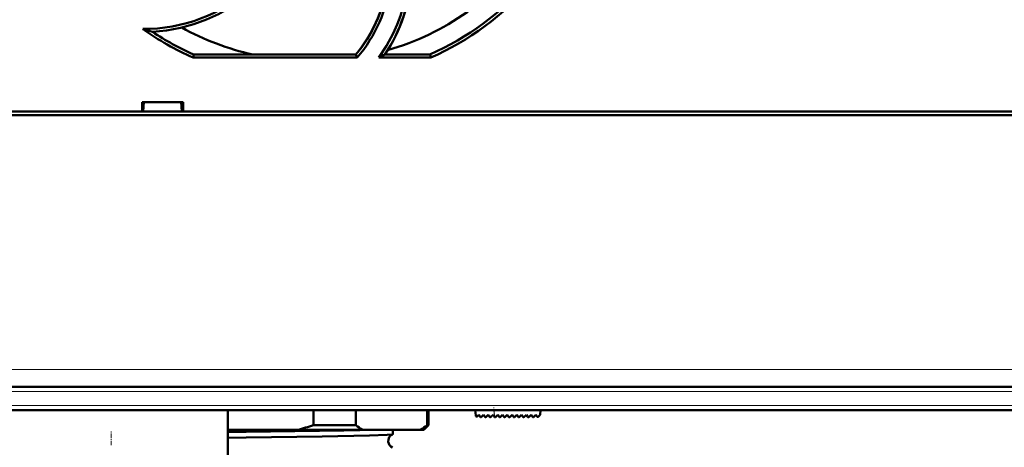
# Model space of a CAD drawing. Extents: x -2073 to 2460, y -1838 to 686.
# Tile 31 of 94: x 137 to 242, y -1614 to -1569. Entities that reach past the tile are written whole.
import ezdxf

# ---------------------------------------------------------------- set-up
doc = ezdxf.new("R2010")
doc.units = 0
doc.linetypes.add('DASHDOT', pattern=[18.5, 12, -3, 0.5, -3])

msp = doc.modelspace()

# ---------------------------------------------------------------- linework, layer by layer
at = {"color": 7, "lineweight": 50}
for p, q in [((155.34, -1572.67), (155.41, -1572.34)), ((172.92, -1572.67), (155.34, -1572.67)), ((155.41, -1572.34), (172.77, -1572.34)), ((172.77, -1572.34), (172.92, -1572.67)), ((180.79, -1572.67), (175.25, -1572.67)), ((175.88, -1572.34), (180.72, -1572.34)), ((180.72, -1572.34), (180.79, -1572.67)), ((149.86, -1578.44), (149.86, -1577.44)), ((149.86, -1577.44), (154.27, -1577.44)), ((150, -1578.44), (150.07, -1577.44)), ((154.07, -1577.44), (154.13, -1578.44)), ((154.27, -1577.44), (154.27, -1578.44)), ((273.04, -1578.84), (20.09, -1578.84)), ((30.27, -1578.44), (149.86, -1578.44)), ((149.86, -1578.44), (150, -1578.44)), ((149.92, -1578.44), (154.22, -1578.44)), ((154.13, -1578.44), (154.27, -1578.44)), ((154.27, -1578.44), (262.86, -1578.44)), ((245.03, -1607.94), (48.1, -1607.94)), ((244.85, -1610.44), (48.28, -1610.44)), ((159.07, -1684.2), (159.07, -1610.44)), ((168.23, -1612.05), (168.23, -1610.44)), ((172.77, -1610.44), (172.77, -1612.05)), ((180.41, -1612.05), (180.41, -1610.44)), ((180.57, -1610.44), (180.57, -1612.05)), ((185.57, -1610.44), (185.62, -1611.03)), ((192.57, -1610.44), (192.52, -1610.94)), ((185.79, -1611.09), (185.94, -1610.94)), ((185.94, -1610.94), (186.08, -1611.14)), ((186.23, -1611.16), (186.45, -1610.94)), ((186.45, -1610.94), (186.59, -1611.14)), ((186.74, -1611.16), (186.96, -1610.94)), ((186.96, -1610.94), (187.1, -1611.14)), ((187.25, -1611.16), (187.47, -1610.94)), ((187.47, -1610.94), (187.61, -1611.14)), ((187.98, -1610.94), (187.76, -1611.16)), ((188.12, -1611.14), (187.98, -1610.94)), ((188.49, -1610.94), (188.27, -1611.16)), ((188.63, -1611.14), (188.49, -1610.94)), ((189, -1610.94), (188.78, -1611.16)), ((189.14, -1611.14), (189, -1610.94)), ((189.51, -1610.94), (189.29, -1611.16)), ((189.65, -1611.14), (189.51, -1610.94)), ((190.02, -1610.94), (189.8, -1611.16)), ((190.16, -1611.14), (190.02, -1610.94)), ((190.53, -1610.94), (190.31, -1611.16)), ((190.67, -1611.14), (190.53, -1610.94)), ((191.04, -1610.94), (190.82, -1611.16)), ((191.18, -1611.14), (191.04, -1610.94)), ((191.55, -1610.94), (191.33, -1611.16)), ((191.69, -1611.14), (191.55, -1610.94)), ((192.06, -1610.94), (191.84, -1611.16)), ((192.19, -1611.13), (192.06, -1610.94)), ((192.52, -1610.94), (192.35, -1611.14)), ((159.07, -1612.55), (166.51, -1612.55)), ((159.07, -1612.81), (161.02, -1612.78)), ((166.51, -1612.55), (173.48, -1612.55)), ((172.77, -1612.05), (168.23, -1612.05)), ((173.48, -1612.55), (179.7, -1612.55)), ((176.72, -1613.04), (176.72, -1612.55)), ((179.7, -1612.55), (180.07, -1612.55)), ((180.57, -1612.05), (180.07, -1612.55)), ((180.57, -1612.05), (180.41, -1612.05)), ((159.07, -1613.4), (161.02, -1613.38))]:
    msp.add_line(p, q, dxfattribs=at)
at = {"color": 7, "lineweight": 18}
for p, q in [((245.03, -1606.08), (48.1, -1606.08)), ((245.03, -1608.44), (48.1, -1608.44)), ((244.85, -1609.94), (48.28, -1609.94)), ((187.64, -1611.17), (187.57, -1610.44))]:
    msp.add_line(p, q, dxfattribs=at)
at = {"color": 7, "linetype": 'DASHDOT', "lineweight": 18}
for p, q in [((264.72, -1608.44), (28.41, -1608.44)), ((264.51, -1609.94), (28.62, -1609.94))]:
    msp.add_line(p, q, dxfattribs=at)
at = {"color": 7, "linetype": 'DASHDOT', "lineweight": 18, "ltscale": 0.028003}
msp.add_line((187.65, -1611.29), (187.55, -1610.17), dxfattribs=at)
at = {"color": 7, "linetype": 'DASHDOT', "lineweight": 18, "ltscale": 0.038007}
msp.add_line((146.57, -1614.18), (146.57, -1612.66), dxfattribs=at)
at = {"color": 7, "lineweight": 50}
for points in [[(175.25, -1572.67), (176.07, -1571.4), (176.78, -1570.07), (177.19, -1569.14), (177.54, -1568.18), (177.84, -1567.21), (178.08, -1566.23), (178.3, -1564.95), (178.42, -1563.65)], [(161.6, -1565.59), (160.47, -1566.5), (159.29, -1567.31), (158.05, -1568.01), (156.76, -1568.6), (155.43, -1569.09), (153.99, -1569.49), (152.5, -1569.76), (150.98, -1569.91)], [(161.02, -1612.78), (171.49, -1612.63), (174.95, -1612.55)], [(161.02, -1613.38), (169.15, -1613.27), (174.23, -1613.17), (176.14, -1613.1), (176.61, -1613.06), (176.7, -1613.04)]]:
    msp.add_lwpolyline(points, dxfattribs=at)
for centre, radius, start, end in [((168.07, -1544.04), 29, 286.2315, 323.7053), ((161.26, -1562.7), 17.52, 326.5978, 356.2293), ((150.06, -1552.41), 17.19, 269.6099, 311.804), ((161.23, -1562.68), 15.04, 320.0658, 350.9048), ((161.28, -1562.72), 15.31, 319.4728, 353.1424), ((168.09, -1544.1), 31.27, 293.968, 318.582), ((168.05, -1544.1), 31.27, 234.6392, 246.0312), ((156.97, -1547.82), 22.89, 252.1217, 254.8313), ((168.07, -1544.04), 29, 241.2347, 257.3856), ((168.04, -1544.09), 30.95, 236.5499, 245.9119), ((157.89, -1538.92), 37.95, 297.2133, 298.2943), ((185.72, -1611.02), 0.1, 185, 315), ((186.16, -1611.09), 0.1, 215, 315), ((186.67, -1611.09), 0.1, 215, 315), ((187.18, -1611.09), 0.1, 215, 315), ((187.69, -1611.09), 0.1, 215, 315), ((188.2, -1611.09), 0.1, 215, 315), ((188.71, -1611.09), 0.1, 215, 315), ((189.22, -1611.09), 0.1, 215, 315), ((189.73, -1611.09), 0.1, 215, 315), ((190.24, -1611.09), 0.1, 215, 315), ((190.75, -1611.09), 0.1, 215, 315), ((191.26, -1611.09), 0.1, 215, 315), ((191.77, -1611.09), 0.1, 215, 315), ((192.27, -1611.08), 0.1, 215, 319.585), ((157.59, -1578.65), 35.06, 284.7323, 287.6624), ((178.69, -1604.36), 9.71, 232.3802, 237.5228), ((174.49, -1604.36), 9.71, 302.4772, 307.6198), ((176.98, -1613.73), 0.743, 111.9558, 187.1036), ((176.98, -1613.74), 0.741, 186.8324, 248.1318), ((176.7, -1613.03), 0.0148, 278.1725, 334.7572)]:
    msp.add_arc(centre, radius, start, end, dxfattribs=at)
for centre, major_axis, ratio, start_param, end_param in [((-12424.65, 2669.55), (12602.52, -4237.83), 0.03567, 6.273743, 6.292631), ((-7460.71, 1912.5), (7635.64, -3481.44), 0.041508, 6.271704, 6.294669), ((-12131.71, 15246.54), (12318.09, -16815.59), 0.038131, 6.274988, 6.291384)]:
    msp.add_ellipse(centre, major_axis=major_axis, ratio=ratio, start_param=start_param, end_param=end_param, dxfattribs=at)

doc.saveas('drawing.dxf')
